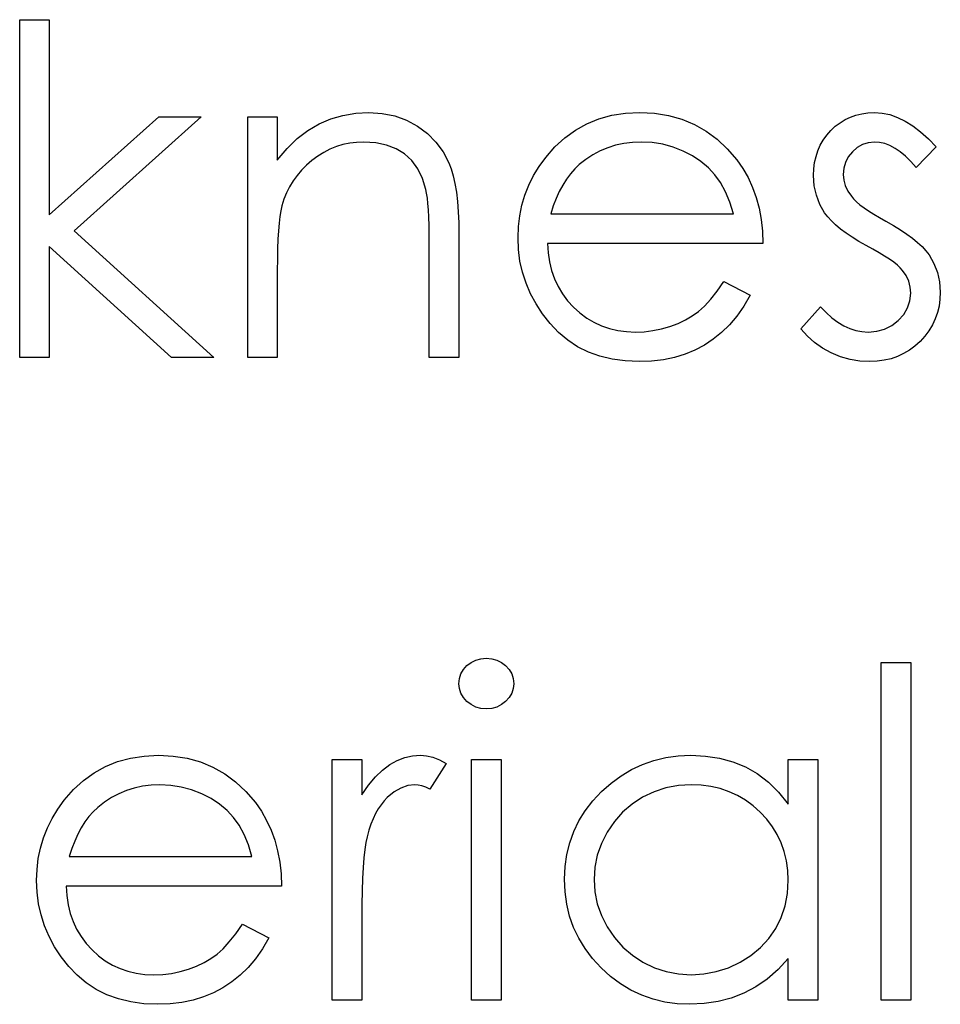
# Model space of a CAD drawing. Header units: inches. Extents: x 7.3 to 43.3, y -43.5 to -20.4.
# Tile 114 of 136: x 35.015 to 35.4, y -36.471 to -36.059. Entities that reach past the tile are written whole.
import ezdxf

# ---------------------------------------------------------------- set-up
doc = ezdxf.new("R2010")
doc.units = ezdxf.units.IN
doc.header["$LTSCALE"] = 0.5
doc.header["$MEASUREMENT"] = 0

msp = doc.modelspace()

# ---------------------------------------------------------------- linework, layer by layer
at = {"color": 7, "linetype": 'Continuous'}
for p, q in [((35.01492, -36.05855), (35.02728, -36.05855)), ((35.01492, -36.19988), (35.01492, -36.05855)), ((35.02728, -36.05855), (35.02728, -36.05855)), ((35.02728, -36.05855), (35.02728, -36.14026)), ((35.15014, -36.0986), (35.15547, -36.09772)), ((35.15547, -36.09772), (35.16099, -36.09742)), ((35.16099, -36.09742), (35.16099, -36.09742)), ((35.16099, -36.09742), (35.16657, -36.09777)), ((35.16657, -36.09777), (35.17181, -36.09882)), ((35.26263, -36.09858), (35.26831, -36.09772)), ((35.26831, -36.09772), (35.27433, -36.09742)), ((35.27433, -36.09742), (35.27433, -36.09742)), ((35.27433, -36.09742), (35.28051, -36.09772)), ((35.28051, -36.09772), (35.28639, -36.09866)), ((35.36476, -36.09846), (35.36722, -36.09789)), ((35.36722, -36.09789), (35.36978, -36.09753)), ((35.36978, -36.09753), (35.37249, -36.09742)), ((35.37249, -36.09742), (35.37249, -36.09742)), ((35.37249, -36.09742), (35.37569, -36.09764)), ((35.37569, -36.09764), (35.37889, -36.0983)), ((35.02728, -36.14026), (35.0731, -36.09918)), ((35.09088, -36.09918), (35.03772, -36.14688)), ((35.0731, -36.09918), (35.0731, -36.09918)), ((35.0731, -36.09918), (35.09088, -36.09918)), ((35.09088, -36.09918), (35.09088, -36.09918)), ((35.11031, -36.09918), (35.12268, -36.09918)), ((35.11031, -36.19988), (35.11031, -36.09918)), ((35.12268, -36.09918), (35.12268, -36.09918)), ((35.12268, -36.09918), (35.12268, -36.11735)), ((35.14015, -36.10216), (35.14504, -36.10009)), ((35.14504, -36.10009), (35.15014, -36.0986)), ((35.17181, -36.09882), (35.17673, -36.10062)), ((35.17673, -36.10062), (35.18131, -36.1031)), ((35.25217, -36.10211), (35.25725, -36.10007)), ((35.25725, -36.10007), (35.26263, -36.09858)), ((35.28639, -36.09866), (35.29194, -36.1002)), ((35.29194, -36.1002), (35.29716, -36.10236)), ((35.35612, -36.10318), (35.35811, -36.10167)), ((35.35811, -36.10167), (35.36021, -36.10037)), ((35.36021, -36.10037), (35.36241, -36.09929)), ((35.36241, -36.09929), (35.36476, -36.09846)), ((35.37889, -36.0983), (35.38212, -36.09943)), ((35.38212, -36.09943), (35.38535, -36.101)), ((35.38535, -36.101), (35.38855, -36.10302)), ((35.13099, -36.10832), (35.13546, -36.1049)), ((35.13546, -36.1049), (35.14015, -36.10216)), ((35.18131, -36.1031), (35.18545, -36.10619)), ((35.24295, -36.10796), (35.24739, -36.10476)), ((35.24739, -36.10476), (35.25217, -36.10211)), ((35.29716, -36.10236), (35.30207, -36.10514)), ((35.30207, -36.10514), (35.30665, -36.10857)), ((35.35256, -36.10688), (35.35424, -36.10495)), ((35.35424, -36.10495), (35.35612, -36.10318)), ((35.38855, -36.10302), (35.39178, -36.10548)), ((35.39178, -36.10548), (35.39504, -36.10837)), ((35.12674, -36.11249), (35.13099, -36.10832)), ((35.15296, -36.11025), (35.15012, -36.11086)), ((35.15586, -36.10989), (35.15296, -36.11025)), ((35.15884, -36.10978), (35.15586, -36.10989)), ((35.16386, -36.11009), (35.15884, -36.10978)), ((35.15884, -36.10978), (35.15884, -36.10978)), ((35.16839, -36.11102), (35.16386, -36.11009)), ((35.18545, -36.10619), (35.18904, -36.10978)), ((35.18904, -36.10978), (35.19202, -36.11387)), ((35.23881, -36.1118), (35.24295, -36.10796)), ((35.27127, -36.10992), (35.26768, -36.11036)), ((35.27497, -36.10978), (35.27127, -36.10992)), ((35.27949, -36.11), (35.27497, -36.10978)), ((35.27497, -36.10978), (35.27497, -36.10978)), ((35.28391, -36.11072), (35.27949, -36.11)), ((35.30665, -36.10857), (35.31093, -36.1126)), ((35.34985, -36.11113), (35.3511, -36.10895)), ((35.3511, -36.10895), (35.35256, -36.10688)), ((35.36989, -36.11003), (35.36749, -36.1108)), ((35.37249, -36.10978), (35.36989, -36.11003)), ((35.37461, -36.10995), (35.37249, -36.10978)), ((35.37249, -36.10978), (35.37249, -36.10978)), ((35.37677, -36.11044), (35.37461, -36.10995)), ((35.39504, -36.10837), (35.39827, -36.11174)), ((35.12268, -36.11735), (35.12674, -36.11249)), ((35.14211, -36.11409), (35.1396, -36.11566)), ((35.14471, -36.11279), (35.14211, -36.11409)), ((35.14738, -36.11169), (35.14471, -36.11279)), ((35.15012, -36.11086), (35.14738, -36.11169)), ((35.17242, -36.11257), (35.16839, -36.11102)), ((35.17595, -36.11475), (35.17242, -36.11257)), ((35.19202, -36.11387), (35.19442, -36.11845)), ((35.23497, -36.11619), (35.23881, -36.1118)), ((35.25774, -36.11348), (35.25471, -36.11508)), ((35.26094, -36.11213), (35.25774, -36.11348)), ((35.26423, -36.11111), (35.26094, -36.11213)), ((35.26768, -36.11036), (35.26423, -36.11111)), ((35.28824, -36.11188), (35.28391, -36.11072)), ((35.29244, -36.11354), (35.28824, -36.11188)), ((35.29639, -36.11555), (35.29244, -36.11354)), ((35.31093, -36.1126), (35.31488, -36.11723)), ((35.34806, -36.11585), (35.34883, -36.11343)), ((35.34883, -36.11343), (35.34985, -36.11113)), ((35.36324, -36.11387), (35.36156, -36.11599)), ((35.36526, -36.11207), (35.36324, -36.11387)), ((35.36749, -36.1108), (35.36526, -36.11207)), ((35.37892, -36.11127), (35.37677, -36.11044)), ((35.3811, -36.11243), (35.37892, -36.11127)), ((35.38325, -36.11392), (35.3811, -36.11243)), ((35.38546, -36.11574), (35.38325, -36.11392)), ((35.39827, -36.11174), (35.38988, -36.12038)), ((35.12268, -36.11735), (35.12268, -36.11735)), ((35.13717, -36.11746), (35.13488, -36.11944)), ((35.1396, -36.11566), (35.13717, -36.11746)), ((35.17896, -36.11754), (35.17595, -36.11475)), ((35.18145, -36.12093), (35.17896, -36.11754)), ((35.19442, -36.11845), (35.19541, -36.12102)), ((35.23226, -36.11994), (35.23497, -36.11619)), ((35.23497, -36.11619), (35.23497, -36.11619)), ((35.25181, -36.11701), (35.24902, -36.11922)), ((35.25471, -36.11508), (35.25181, -36.11701)), ((35.29992, -36.11787), (35.29639, -36.11555)), ((35.30307, -36.12049), (35.29992, -36.11787)), ((35.31488, -36.11723), (35.31488, -36.11723)), ((35.31488, -36.11723), (35.31742, -36.12085)), ((35.34715, -36.12104), (35.34748, -36.11839)), ((35.34748, -36.11839), (35.34806, -36.11585)), ((35.36037, -36.11826), (35.35965, -36.12071)), ((35.36156, -36.11599), (35.36037, -36.11826)), ((35.38767, -36.1179), (35.38546, -36.11574)), ((35.38988, -36.12038), (35.38767, -36.1179)), ((35.13281, -36.12151), (35.13093, -36.12372)), ((35.13488, -36.11944), (35.13281, -36.12151)), ((35.18341, -36.12496), (35.18145, -36.12093)), ((35.19541, -36.12102), (35.19627, -36.12394)), ((35.22989, -36.12383), (35.23226, -36.11994)), ((35.24709, -36.12104), (35.24529, -36.12309)), ((35.24902, -36.11922), (35.24709, -36.12104)), ((35.24902, -36.11922), (35.24902, -36.11922)), ((35.30577, -36.12342), (35.30307, -36.12049)), ((35.31742, -36.12085), (35.3196, -36.12466)), ((35.34704, -36.12383), (35.34715, -36.12104)), ((35.35965, -36.12071), (35.3594, -36.12334)), ((35.38988, -36.12038), (35.38988, -36.12038)), ((35.12925, -36.12604), (35.12779, -36.12847)), ((35.13093, -36.12372), (35.12925, -36.12604)), ((35.18481, -36.1296), (35.18341, -36.12496)), ((35.19627, -36.12394), (35.19699, -36.12717)), ((35.2279, -36.12783), (35.22989, -36.12383)), ((35.24361, -36.12532), (35.24206, -36.12778)), ((35.24529, -36.12309), (35.24361, -36.12532)), ((35.30815, -36.12673), (35.30577, -36.12342)), ((35.31022, -36.13057), (35.30815, -36.12673)), ((35.3196, -36.12466), (35.32148, -36.12872)), ((35.34731, -36.12808), (35.34704, -36.12383)), ((35.34704, -36.12383), (35.34704, -36.12383)), ((35.3594, -36.12334), (35.3594, -36.12334)), ((35.3594, -36.12334), (35.35963, -36.12571)), ((35.35963, -36.12571), (35.36026, -36.128)), ((35.12779, -36.12847), (35.12652, -36.13101)), ((35.18515, -36.1312), (35.18481, -36.1296)), ((35.18481, -36.1296), (35.18481, -36.1296)), ((35.19699, -36.12717), (35.19759, -36.13076)), ((35.19759, -36.13076), (35.19804, -36.13468)), ((35.22627, -36.13198), (35.2279, -36.12783)), ((35.24063, -36.13048), (35.2393, -36.13338)), ((35.24206, -36.12778), (35.24063, -36.13048)), ((35.31201, -36.13493), (35.31022, -36.13057)), ((35.32148, -36.12872), (35.323, -36.13297)), ((35.3482, -36.13206), (35.34731, -36.12808)), ((35.36026, -36.128), (35.36134, -36.13026)), ((35.36134, -36.13026), (35.36283, -36.13247)), ((35.12544, -36.13369), (35.12458, -36.13645)), ((35.12652, -36.13101), (35.12544, -36.13369)), ((35.18545, -36.13319), (35.18515, -36.1312)), ((35.1857, -36.13551), (35.18545, -36.13319)), ((35.19804, -36.13468), (35.19837, -36.13893)), ((35.225, -36.13625), (35.22627, -36.13198)), ((35.2393, -36.13338), (35.23812, -36.13647)), ((35.31347, -36.13981), (35.31201, -36.13493)), ((35.323, -36.13297), (35.32421, -36.13744)), ((35.34963, -36.13584), (35.3482, -36.13206)), ((35.36283, -36.13247), (35.36283, -36.13247)), ((35.36283, -36.13247), (35.36379, -36.1336)), ((35.36379, -36.1336), (35.36501, -36.13476)), ((35.36501, -36.13476), (35.36644, -36.13601)), ((35.12414, -36.13849), (35.12376, -36.14092)), ((35.12458, -36.13645), (35.12414, -36.13849)), ((35.12458, -36.13645), (35.12458, -36.13645)), ((35.18592, -36.13819), (35.1857, -36.13551)), ((35.18608, -36.14125), (35.18592, -36.13819)), ((35.19837, -36.13893), (35.19859, -36.14354)), ((35.22409, -36.14064), (35.225, -36.13625)), ((35.23812, -36.13647), (35.23704, -36.13981)), ((35.32421, -36.13744), (35.32509, -36.14213)), ((35.35165, -36.13935), (35.34963, -36.13584)), ((35.36644, -36.13601), (35.36813, -36.13727)), ((35.36813, -36.13727), (35.37006, -36.1386)), ((35.37006, -36.1386), (35.37221, -36.13995)), ((35.02728, -36.14026), (35.02728, -36.14026)), ((35.12376, -36.14092), (35.12342, -36.14371)), ((35.18619, -36.14464), (35.18608, -36.14125)), ((35.22357, -36.14517), (35.22409, -36.14064)), ((35.23704, -36.13981), (35.23704, -36.13981)), ((35.23704, -36.13981), (35.31347, -36.13981)), ((35.32509, -36.14213), (35.32562, -36.14705)), ((35.35292, -36.14103), (35.35165, -36.13935)), ((35.35165, -36.13935), (35.35165, -36.13935)), ((35.35446, -36.14274), (35.35292, -36.14103)), ((35.35623, -36.14445), (35.35446, -36.14274)), ((35.37221, -36.13995), (35.37459, -36.14139)), ((35.37459, -36.14139), (35.37721, -36.14285)), ((35.37721, -36.14285), (35.37721, -36.14285)), ((35.37721, -36.14285), (35.38041, -36.14467)), ((35.03772, -36.14688), (35.03772, -36.14688)), ((35.03772, -36.14688), (35.09618, -36.19988)), ((35.12315, -36.14691), (35.12296, -36.15047)), ((35.12342, -36.14371), (35.12315, -36.14691)), ((35.18625, -36.1484), (35.18619, -36.14464)), ((35.19859, -36.14354), (35.19864, -36.14845)), ((35.22338, -36.14981), (35.22357, -36.14517)), ((35.32562, -36.14705), (35.32584, -36.15218)), ((35.35827, -36.14616), (35.35623, -36.14445)), ((35.36059, -36.14787), (35.35827, -36.14616)), ((35.38041, -36.14467), (35.38334, -36.14647)), ((35.38334, -36.14647), (35.38601, -36.14826)), ((35.12296, -36.15047), (35.12279, -36.15442)), ((35.18628, -36.15251), (35.18625, -36.1484)), ((35.19864, -36.14845), (35.19864, -36.14845)), ((35.19864, -36.14845), (35.19864, -36.19988)), ((35.2236, -36.15475), (35.22338, -36.14981)), ((35.22338, -36.14981), (35.22338, -36.14981)), ((35.36313, -36.14961), (35.36059, -36.14787)), ((35.36595, -36.15135), (35.36313, -36.14961)), ((35.36901, -36.15309), (35.36595, -36.15135)), ((35.38601, -36.14826), (35.38842, -36.15003)), ((35.38842, -36.15003), (35.39054, -36.15179)), ((35.07843, -36.19988), (35.02728, -36.15348)), ((35.02728, -36.15348), (35.02728, -36.15348)), ((35.02728, -36.15348), (35.02728, -36.19988)), ((35.12279, -36.15442), (35.12271, -36.15875)), ((35.18628, -36.19988), (35.18628, -36.15251)), ((35.18628, -36.15251), (35.18628, -36.15251)), ((35.2242, -36.15958), (35.2236, -36.15475)), ((35.32584, -36.15218), (35.23574, -36.15218)), ((35.23574, -36.15218), (35.23574, -36.15218)), ((35.23574, -36.15218), (35.23599, -36.15616)), ((35.32584, -36.15218), (35.32584, -36.15218)), ((35.37185, -36.15464), (35.36901, -36.15309)), ((35.36901, -36.15309), (35.36901, -36.15309)), ((35.37442, -36.1561), (35.37185, -36.15464)), ((35.39054, -36.15179), (35.39242, -36.15353)), ((35.39242, -36.15353), (35.39402, -36.15527)), ((35.39402, -36.15527), (35.39534, -36.15698)), ((35.12271, -36.15875), (35.12268, -36.16347)), ((35.22525, -36.16424), (35.2242, -36.15958)), ((35.23599, -36.15616), (35.23654, -36.15996)), ((35.37674, -36.15748), (35.37442, -36.1561)), ((35.37878, -36.15881), (35.37674, -36.15748)), ((35.38055, -36.16008), (35.37878, -36.15881)), ((35.39534, -36.15698), (35.39534, -36.15698)), ((35.39534, -36.15698), (35.39739, -36.16054)), ((35.12268, -36.16347), (35.12268, -36.16347)), ((35.12268, -36.16347), (35.12268, -36.19988)), ((35.23654, -36.15996), (35.23743, -36.16358)), ((35.23743, -36.16358), (35.23864, -36.167)), ((35.38207, -36.16129), (35.38055, -36.16008)), ((35.38331, -36.16242), (35.38207, -36.16129)), ((35.38428, -36.16347), (35.38331, -36.16242)), ((35.38577, -36.16565), (35.38428, -36.16347)), ((35.38428, -36.16347), (35.38428, -36.16347)), ((35.39739, -36.16054), (35.39888, -36.16433)), ((35.22674, -36.1688), (35.22525, -36.16424)), ((35.23864, -36.167), (35.24013, -36.17023)), ((35.38681, -36.16797), (35.38577, -36.16565)), ((35.38745, -36.17045), (35.38681, -36.16797)), ((35.39888, -36.16433), (35.39973, -36.16833)), ((35.22862, -36.17324), (35.22674, -36.1688)), ((35.24013, -36.17023), (35.24195, -36.1733)), ((35.30674, -36.17214), (35.30955, -36.16808)), ((35.30955, -36.16808), (35.32054, -36.17385)), ((35.38767, -36.17308), (35.38745, -36.17045)), ((35.39973, -36.16833), (35.40004, -36.17255)), ((35.23091, -36.17755), (35.22862, -36.17324)), ((35.24195, -36.1733), (35.24411, -36.17617)), ((35.24411, -36.17617), (35.24656, -36.17887)), ((35.30138, -36.17843), (35.304, -36.17556)), ((35.304, -36.17556), (35.30674, -36.17214)), ((35.32054, -36.17385), (35.31783, -36.17846)), ((35.32054, -36.17385), (35.32054, -36.17385)), ((35.38734, -36.17625), (35.38767, -36.17308)), ((35.38767, -36.17308), (35.38767, -36.17308)), ((35.3999, -36.17553), (35.39951, -36.1784)), ((35.40004, -36.17255), (35.3999, -36.17553)), ((35.40004, -36.17255), (35.40004, -36.17255)), ((35.23364, -36.18172), (35.23091, -36.17755)), ((35.24656, -36.17887), (35.24927, -36.1813)), ((35.29887, -36.18067), (35.30138, -36.17843)), ((35.31783, -36.17846), (35.31494, -36.1826)), ((35.34174, -36.18801), (35.34994, -36.17868)), ((35.34994, -36.17868), (35.34994, -36.17868)), ((35.34994, -36.17868), (35.35231, -36.18116)), ((35.38474, -36.18194), (35.38637, -36.17918)), ((35.38637, -36.17918), (35.38734, -36.17625)), ((35.39951, -36.1784), (35.39885, -36.18116)), ((35.23679, -36.18575), (35.23364, -36.18172)), ((35.24927, -36.1813), (35.25211, -36.18343)), ((35.25211, -36.18343), (35.25512, -36.18522)), ((35.29031, -36.18566), (35.29343, -36.18417)), ((35.29343, -36.18417), (35.29628, -36.18252)), ((35.29628, -36.18252), (35.29887, -36.18067)), ((35.31494, -36.1826), (35.31184, -36.1863)), ((35.35231, -36.18116), (35.35471, -36.18332)), ((35.35471, -36.18332), (35.35717, -36.18514)), ((35.37975, -36.18657), (35.38248, -36.18445)), ((35.38248, -36.18445), (35.38474, -36.18194)), ((35.39794, -36.18379), (35.39672, -36.18633)), ((35.39885, -36.18116), (35.39794, -36.18379)), ((35.2403, -36.18947), (35.23679, -36.18575)), ((35.25512, -36.18522), (35.25829, -36.18668)), ((35.25829, -36.18668), (35.26161, -36.18782)), ((35.26161, -36.18782), (35.26508, -36.18862)), ((35.2798, -36.1887), (35.28339, -36.18795)), ((35.28339, -36.18795), (35.28692, -36.18693)), ((35.28692, -36.18693), (35.29031, -36.18566)), ((35.31184, -36.1863), (35.30853, -36.1895)), ((35.34442, -36.19102), (35.34174, -36.18801)), ((35.34174, -36.18801), (35.34174, -36.18801)), ((35.35717, -36.18514), (35.35963, -36.18663)), ((35.35963, -36.18663), (35.36214, -36.18779)), ((35.36214, -36.18779), (35.3647, -36.18862)), ((35.37345, -36.18898), (35.37674, -36.18806)), ((35.37674, -36.18806), (35.37975, -36.18657)), ((35.39672, -36.18633), (35.39529, -36.18873)), ((35.24416, -36.1927), (35.2403, -36.18947)), ((35.24833, -36.19543), (35.24416, -36.1927)), ((35.26508, -36.18862), (35.2687, -36.18911)), ((35.2687, -36.18911), (35.27248, -36.18928)), ((35.27248, -36.18928), (35.27618, -36.18914)), ((35.27248, -36.18928), (35.27248, -36.18928)), ((35.27618, -36.18914), (35.2798, -36.1887)), ((35.30503, -36.19229), (35.30133, -36.19472)), ((35.30853, -36.1895), (35.30503, -36.19229)), ((35.34742, -36.1937), (35.34442, -36.19102)), ((35.3647, -36.18862), (35.36727, -36.18911)), ((35.36727, -36.18911), (35.36989, -36.18928)), ((35.36989, -36.18928), (35.37345, -36.18898)), ((35.36989, -36.18928), (35.36989, -36.18928)), ((35.39358, -36.19102), (35.39159, -36.1932)), ((35.39529, -36.18873), (35.39358, -36.19102)), ((35.2528, -36.19767), (35.24833, -36.19543)), ((35.29738, -36.19682), (35.29324, -36.19855)), ((35.30133, -36.19472), (35.29738, -36.19682)), ((35.35076, -36.19604), (35.34742, -36.1937)), ((35.35444, -36.19803), (35.35076, -36.19604)), ((35.38941, -36.19519), (35.38712, -36.1969)), ((35.39159, -36.1932), (35.38941, -36.19519)), ((35.02728, -36.19988), (35.01492, -36.19988)), ((35.01492, -36.19988), (35.01492, -36.19988)), ((35.02728, -36.19988), (35.02728, -36.19988)), ((35.09618, -36.19988), (35.07843, -36.19988)), ((35.07843, -36.19988), (35.07843, -36.19988)), ((35.09618, -36.19988), (35.09618, -36.19988)), ((35.12268, -36.19988), (35.11031, -36.19988)), ((35.11031, -36.19988), (35.11031, -36.19988)), ((35.12268, -36.19988), (35.12268, -36.19988)), ((35.19864, -36.19988), (35.18628, -36.19988)), ((35.18628, -36.19988), (35.18628, -36.19988)), ((35.19864, -36.19988), (35.19864, -36.19988)), ((35.25763, -36.19941), (35.2528, -36.19767)), ((35.26277, -36.20065), (35.25763, -36.19941)), ((35.26823, -36.2014), (35.26277, -36.20065)), ((35.28419, -36.20087), (35.27924, -36.20145)), ((35.28885, -36.19991), (35.28419, -36.20087)), ((35.29324, -36.19855), (35.28885, -36.19991)), ((35.35833, -36.1996), (35.35444, -36.19803)), ((35.3623, -36.20073), (35.35833, -36.1996)), ((35.36636, -36.20142), (35.3623, -36.20073)), ((35.37942, -36.20046), (35.37657, -36.20112)), ((35.38212, -36.19952), (35.37942, -36.20046)), ((35.38469, -36.19833), (35.38212, -36.19952)), ((35.38712, -36.1969), (35.38469, -36.19833)), ((35.27403, -36.20165), (35.26823, -36.2014)), ((35.27924, -36.20145), (35.27403, -36.20165)), ((35.27403, -36.20165), (35.27403, -36.20165)), ((35.37053, -36.20165), (35.36636, -36.20142)), ((35.37362, -36.20151), (35.37053, -36.20165)), ((35.37053, -36.20165), (35.37053, -36.20165)), ((35.37657, -36.20112), (35.37362, -36.20151)), ((35.20201, -36.32893), (35.20378, -36.32758)), ((35.20378, -36.32758), (35.20574, -36.32659)), ((35.20574, -36.32659), (35.20781, -36.32601)), ((35.20781, -36.32601), (35.21007, -36.32581)), ((35.21007, -36.32581), (35.21236, -36.32601)), ((35.21236, -36.32601), (35.21449, -36.32659)), ((35.21449, -36.32659), (35.21645, -36.32758)), ((35.21645, -36.32758), (35.21821, -36.32893)), ((35.3753, -36.32758), (35.38767, -36.32758)), ((35.3753, -36.46891), (35.3753, -36.32758)), ((35.38767, -36.32758), (35.38767, -36.32758)), ((35.38767, -36.32758), (35.38767, -36.46891)), ((35.19886, -36.33434), (35.1995, -36.33238)), ((35.1995, -36.33238), (35.20055, -36.33056)), ((35.20055, -36.33056), (35.20201, -36.32893)), ((35.21821, -36.32893), (35.2197, -36.33056)), ((35.2197, -36.33056), (35.22075, -36.33238)), ((35.22075, -36.33238), (35.22139, -36.33434)), ((35.19864, -36.33647), (35.19886, -36.33434)), ((35.19886, -36.33854), (35.19864, -36.33647)), ((35.19864, -36.33647), (35.19864, -36.33647)), ((35.22139, -36.33434), (35.22161, -36.33647)), ((35.22161, -36.33647), (35.22139, -36.33854)), ((35.22161, -36.33647), (35.22161, -36.33647)), ((35.1995, -36.34047), (35.19886, -36.33854)), ((35.20055, -36.34226), (35.1995, -36.34047)), ((35.22075, -36.34047), (35.2197, -36.34226)), ((35.22139, -36.33854), (35.22075, -36.34047)), ((35.20201, -36.34389), (35.20055, -36.34226)), ((35.20378, -36.34525), (35.20201, -36.34389)), ((35.21821, -36.34389), (35.21645, -36.34525)), ((35.2197, -36.34226), (35.21821, -36.34389)), ((35.20574, -36.34624), (35.20378, -36.34525)), ((35.20781, -36.34682), (35.20574, -36.34624)), ((35.21007, -36.34701), (35.20781, -36.34682)), ((35.21236, -36.34682), (35.21007, -36.34701)), ((35.21007, -36.34701), (35.21007, -36.34701)), ((35.21449, -36.34624), (35.21236, -36.34682)), ((35.21645, -36.34525), (35.21449, -36.34624)), ((35.05077, -36.37114), (35.05585, -36.36909)), ((35.05585, -36.36909), (35.06123, -36.3676)), ((35.06123, -36.3676), (35.06692, -36.36675)), ((35.06692, -36.36675), (35.07294, -36.36644)), ((35.07294, -36.36644), (35.07294, -36.36644)), ((35.07294, -36.36644), (35.07912, -36.36675)), ((35.07912, -36.36675), (35.085, -36.36769)), ((35.085, -36.36769), (35.09055, -36.36923)), ((35.09055, -36.36923), (35.09577, -36.37139)), ((35.14565, -36.36821), (35.15801, -36.36821)), ((35.14565, -36.46891), (35.14565, -36.36821)), ((35.15801, -36.36821), (35.15801, -36.36821)), ((35.15801, -36.36821), (35.15801, -36.38303)), ((35.16972, -36.37036), (35.17283, -36.36865)), ((35.17283, -36.36865), (35.17604, -36.36741)), ((35.17604, -36.36741), (35.17927, -36.36669)), ((35.17927, -36.36669), (35.18258, -36.36644)), ((35.18258, -36.36644), (35.18258, -36.36644)), ((35.18258, -36.36644), (35.18515, -36.36667)), ((35.18515, -36.36667), (35.1878, -36.3673)), ((35.19334, -36.3699), (35.18655, -36.38061)), ((35.1878, -36.3673), (35.19053, -36.36838)), ((35.19053, -36.36838), (35.19334, -36.3699)), ((35.19334, -36.3699), (35.19334, -36.3699)), ((35.20394, -36.36821), (35.21631, -36.36821)), ((35.20394, -36.46891), (35.20394, -36.36821)), ((35.21631, -36.36821), (35.21631, -36.36821)), ((35.21631, -36.36821), (35.21631, -36.46891)), ((35.27544, -36.37025), (35.28021, -36.36857)), ((35.28021, -36.36857), (35.28518, -36.36738)), ((35.28518, -36.36738), (35.29034, -36.36669)), ((35.29034, -36.36669), (35.2957, -36.36644)), ((35.2957, -36.36644), (35.2957, -36.36644)), ((35.2957, -36.36644), (35.30185, -36.36675)), ((35.30185, -36.36675), (35.3077, -36.36766)), ((35.3077, -36.36766), (35.31325, -36.36921)), ((35.31325, -36.36921), (35.3185, -36.37133)), ((35.33644, -36.38684), (35.33644, -36.36821)), ((35.33644, -36.36821), (35.33644, -36.36821)), ((35.33644, -36.36821), (35.3488, -36.36821)), ((35.3488, -36.36821), (35.3488, -36.46891)), ((35.04155, -36.37699), (35.046, -36.37379)), ((35.046, -36.37379), (35.05077, -36.37114)), ((35.09577, -36.37139), (35.10068, -36.37417)), ((35.16373, -36.37547), (35.16668, -36.37263)), ((35.16668, -36.37263), (35.16972, -36.37036)), ((35.26649, -36.375), (35.27085, -36.37238)), ((35.27085, -36.37238), (35.27544, -36.37025)), ((35.3185, -36.37133), (35.32344, -36.37412)), ((35.03741, -36.38083), (35.04155, -36.37699)), ((35.10068, -36.37417), (35.10526, -36.3776)), ((35.10526, -36.3776), (35.10954, -36.38163)), ((35.16083, -36.37895), (35.16373, -36.37547)), ((35.25832, -36.38165), (35.2623, -36.37809)), ((35.2623, -36.37809), (35.26649, -36.375)), ((35.32344, -36.37412), (35.3281, -36.37765)), ((35.3281, -36.37765), (35.33241, -36.38187)), ((35.03358, -36.38521), (35.03741, -36.38083)), ((35.05955, -36.38116), (35.05635, -36.38251)), ((35.06284, -36.38014), (35.05955, -36.38116)), ((35.06629, -36.37939), (35.06284, -36.38014)), ((35.06987, -36.37895), (35.06629, -36.37939)), ((35.07357, -36.37881), (35.06987, -36.37895)), ((35.0781, -36.37903), (35.07357, -36.37881)), ((35.07357, -36.37881), (35.07357, -36.37881)), ((35.08252, -36.37975), (35.0781, -36.37903)), ((35.08685, -36.38091), (35.08252, -36.37975)), ((35.09105, -36.38257), (35.08685, -36.38091)), ((35.10954, -36.38163), (35.11349, -36.38626)), ((35.15801, -36.38303), (35.16083, -36.37895)), ((35.17151, -36.38179), (35.16869, -36.38411)), ((35.17435, -36.38014), (35.17151, -36.38179)), ((35.17728, -36.37914), (35.17435, -36.38014)), ((35.18023, -36.37881), (35.17728, -36.37914)), ((35.18158, -36.37892), (35.18023, -36.37881)), ((35.18023, -36.37881), (35.18023, -36.37881)), ((35.1831, -36.37925), (35.18158, -36.37892)), ((35.18476, -36.37983), (35.1831, -36.37925)), ((35.18655, -36.38061), (35.18476, -36.37983)), ((35.18655, -36.38061), (35.18655, -36.38061)), ((35.25468, -36.38555), (35.25832, -36.38165)), ((35.28029, -36.38174), (35.27552, -36.384)), ((35.28526, -36.38011), (35.28029, -36.38174)), ((35.29045, -36.37914), (35.28526, -36.38011)), ((35.29586, -36.37881), (35.29045, -36.37914)), ((35.30006, -36.37898), (35.29586, -36.37881)), ((35.30409, -36.37953), (35.30006, -36.37898)), ((35.30795, -36.38041), (35.30409, -36.37953)), ((35.31165, -36.38168), (35.30795, -36.38041)), ((35.31516, -36.38328), (35.31165, -36.38168)), ((35.33241, -36.38187), (35.33644, -36.38684)), ((35.03087, -36.38897), (35.03358, -36.38521)), ((35.03358, -36.38521), (35.03358, -36.38521)), ((35.05041, -36.38604), (35.04763, -36.38825)), ((35.05331, -36.38411), (35.05041, -36.38604)), ((35.05635, -36.38251), (35.05331, -36.38411)), ((35.09499, -36.38458), (35.09105, -36.38257)), ((35.09853, -36.3869), (35.09499, -36.38458)), ((35.11349, -36.38626), (35.11349, -36.38626)), ((35.11349, -36.38626), (35.11603, -36.38988)), ((35.15801, -36.38303), (35.15801, -36.38303)), ((35.16734, -36.38552), (35.16607, -36.38712)), ((35.16869, -36.38411), (35.16734, -36.38552)), ((35.25153, -36.38966), (35.25468, -36.38555)), ((35.27552, -36.384), (35.2711, -36.38684)), ((35.31852, -36.38524), (35.31516, -36.38328)), ((35.3217, -36.38759), (35.31852, -36.38524)), ((35.0285, -36.39286), (35.03087, -36.38897)), ((35.04569, -36.39007), (35.0439, -36.39212)), ((35.04763, -36.38825), (35.04569, -36.39007)), ((35.04763, -36.38825), (35.04763, -36.38825)), ((35.10167, -36.38952), (35.09853, -36.3869)), ((35.10438, -36.39245), (35.10167, -36.38952)), ((35.11603, -36.38988), (35.11821, -36.39369)), ((35.16491, -36.38889), (35.16381, -36.39085)), ((35.16607, -36.38712), (35.16491, -36.38889)), ((35.24888, -36.39394), (35.25153, -36.38966)), ((35.26715, -36.39024), (35.26368, -36.39413)), ((35.2711, -36.38684), (35.26715, -36.39024)), ((35.32471, -36.39027), (35.3217, -36.38759)), ((35.32747, -36.39322), (35.32471, -36.39027)), ((35.33644, -36.38684), (35.33644, -36.38684)), ((35.02651, -36.39686), (35.0285, -36.39286)), ((35.04222, -36.39435), (35.04067, -36.39681)), ((35.0439, -36.39212), (35.04222, -36.39435)), ((35.10675, -36.39576), (35.10438, -36.39245)), ((35.11821, -36.39369), (35.12008, -36.39775)), ((35.16279, -36.393), (35.16185, -36.39532)), ((35.16381, -36.39085), (35.16279, -36.393)), ((35.2467, -36.39841), (35.24888, -36.39394)), ((35.26368, -36.39413), (35.26067, -36.39857)), ((35.32984, -36.39634), (35.32747, -36.39322)), ((35.02488, -36.401), (35.02651, -36.39686)), ((35.04067, -36.39681), (35.03923, -36.39951)), ((35.10882, -36.3996), (35.10675, -36.39576)), ((35.12008, -36.39775), (35.1216, -36.402)), ((35.16099, -36.39783), (35.16022, -36.40051)), ((35.16185, -36.39532), (35.16099, -36.39783)), ((35.24499, -36.4031), (35.2467, -36.39841)), ((35.26067, -36.39857), (35.25827, -36.40332)), ((35.33186, -36.39965), (35.32984, -36.39634)), ((35.02361, -36.40528), (35.02488, -36.401)), ((35.03791, -36.40241), (35.03672, -36.4055)), ((35.03923, -36.39951), (35.03791, -36.40241)), ((35.11062, -36.40396), (35.10882, -36.3996)), ((35.1216, -36.402), (35.12282, -36.40647)), ((35.1597, -36.40291), (35.15925, -36.40586)), ((35.16022, -36.40051), (35.1597, -36.40291)), ((35.16022, -36.40051), (35.16022, -36.40051)), ((35.33351, -36.40313), (35.33186, -36.39965)), ((35.0227, -36.40967), (35.02361, -36.40528)), ((35.03672, -36.4055), (35.03565, -36.40884)), ((35.11208, -36.40884), (35.11062, -36.40396)), ((35.12282, -36.40647), (35.1237, -36.41116)), ((35.15925, -36.40586), (35.15887, -36.40937)), ((35.24377, -36.40796), (35.24499, -36.4031)), ((35.25827, -36.40332), (35.25656, -36.40824)), ((35.33478, -36.40677), (35.33351, -36.40313)), ((35.33569, -36.41061), (35.33478, -36.40677)), ((35.02218, -36.4142), (35.0227, -36.40967)), ((35.03565, -36.40884), (35.03565, -36.40884)), ((35.03565, -36.40884), (35.11208, -36.40884)), ((35.15887, -36.40937), (35.15856, -36.41343)), ((35.24306, -36.41304), (35.24377, -36.40796)), ((35.25656, -36.40824), (35.25551, -36.41326)), ((35.33625, -36.41461), (35.33569, -36.41061)), ((35.02198, -36.41884), (35.02218, -36.4142)), ((35.1237, -36.41116), (35.12423, -36.41608)), ((35.15856, -36.41343), (35.15832, -36.41801)), ((35.24281, -36.41828), (35.24306, -36.41304)), ((35.25551, -36.41326), (35.25517, -36.41842)), ((35.33644, -36.41878), (35.33625, -36.41461)), ((35.0222, -36.42378), (35.02198, -36.41884)), ((35.02198, -36.41884), (35.02198, -36.41884)), ((35.12423, -36.41608), (35.12445, -36.42121)), ((35.15832, -36.41801), (35.15815, -36.42314)), ((35.24306, -36.42364), (35.24281, -36.41828)), ((35.24281, -36.41828), (35.24281, -36.41828)), ((35.25517, -36.41842), (35.25517, -36.41842)), ((35.25517, -36.41842), (35.25553, -36.42356)), ((35.33611, -36.42425), (35.33644, -36.41878)), ((35.33644, -36.41878), (35.33644, -36.41878)), ((35.12445, -36.42121), (35.03435, -36.42121)), ((35.03435, -36.42121), (35.03435, -36.42121)), ((35.03435, -36.42121), (35.0346, -36.42518)), ((35.12445, -36.42121), (35.12445, -36.42121)), ((35.15815, -36.42314), (35.15804, -36.42883)), ((35.02281, -36.42861), (35.0222, -36.42378)), ((35.0346, -36.42518), (35.03515, -36.42899)), ((35.24377, -36.4288), (35.24306, -36.42364)), ((35.25553, -36.42356), (35.25656, -36.42858)), ((35.33514, -36.42941), (35.33611, -36.42425)), ((35.02386, -36.43327), (35.02281, -36.42861)), ((35.03515, -36.42899), (35.03603, -36.43261)), ((35.15804, -36.42883), (35.15801, -36.43507)), ((35.24496, -36.43374), (35.24377, -36.4288)), ((35.25656, -36.42858), (35.25829, -36.43349)), ((35.33349, -36.43432), (35.33514, -36.42941)), ((35.02535, -36.43783), (35.02386, -36.43327)), ((35.03603, -36.43261), (35.03725, -36.43603)), ((35.15801, -36.43507), (35.15801, -36.43507)), ((35.15801, -36.43507), (35.15801, -36.46891)), ((35.24665, -36.43849), (35.24496, -36.43374)), ((35.25829, -36.43349), (35.26072, -36.4383)), ((35.33119, -36.43893), (35.33349, -36.43432)), ((35.02723, -36.44227), (35.02535, -36.43783)), ((35.03725, -36.43603), (35.03874, -36.43926)), ((35.03874, -36.43926), (35.04056, -36.44233)), ((35.10534, -36.44117), (35.10816, -36.43711)), ((35.10816, -36.43711), (35.11915, -36.44288)), ((35.24883, -36.44304), (35.24665, -36.43849)), ((35.26072, -36.4383), (35.26376, -36.44277)), ((35.3283, -36.44315), (35.33119, -36.43893)), ((35.02952, -36.44658), (35.02723, -36.44227)), ((35.04056, -36.44233), (35.04271, -36.4452)), ((35.10261, -36.44459), (35.10534, -36.44117)), ((35.11915, -36.44288), (35.11644, -36.44749)), ((35.11915, -36.44288), (35.11915, -36.44288)), ((35.25145, -36.44738), (35.24883, -36.44304)), ((35.26376, -36.44277), (35.26724, -36.44671)), ((35.32487, -36.44694), (35.3283, -36.44315)), ((35.03225, -36.45074), (35.02952, -36.44658)), ((35.04271, -36.4452), (35.04517, -36.4479)), ((35.04517, -36.4479), (35.04787, -36.45033)), ((35.09748, -36.4497), (35.09999, -36.44746)), ((35.09999, -36.44746), (35.10261, -36.44459)), ((35.11644, -36.44749), (35.11354, -36.45163)), ((35.25457, -36.45149), (35.25145, -36.44738)), ((35.26724, -36.44671), (35.27121, -36.45014)), ((35.32084, -36.45025), (35.32487, -36.44694)), ((35.0354, -36.45478), (35.03225, -36.45074)), ((35.04787, -36.45033), (35.05072, -36.45246)), ((35.09204, -36.4532), (35.09488, -36.45155)), ((35.09488, -36.45155), (35.09748, -36.4497)), ((35.11354, -36.45163), (35.11045, -36.45533)), ((35.25818, -36.45541), (35.25457, -36.45149)), ((35.27121, -36.45014), (35.27566, -36.45304)), ((35.31629, -36.45309), (35.32084, -36.45025)), ((35.33644, -36.45149), (35.33216, -36.45613)), ((35.33644, -36.46891), (35.33644, -36.45149)), ((35.33644, -36.45149), (35.33644, -36.45149)), ((35.0389, -36.4585), (35.0354, -36.45478)), ((35.05072, -36.45246), (35.05373, -36.45425)), ((35.05373, -36.45425), (35.0569, -36.45571)), ((35.0569, -36.45571), (35.06021, -36.45685)), ((35.08199, -36.45698), (35.08553, -36.45596)), ((35.08553, -36.45596), (35.08892, -36.45469)), ((35.08892, -36.45469), (35.09204, -36.4532)), ((35.11045, -36.45533), (35.10714, -36.45853)), ((35.26213, -36.459), (35.25818, -36.45541)), ((35.27566, -36.45304), (35.28043, -36.45535)), ((35.28043, -36.45535), (35.28537, -36.45698)), ((35.30632, -36.45701), (35.31138, -36.45538)), ((35.31138, -36.45538), (35.31629, -36.45309)), ((35.33216, -36.45613), (35.32766, -36.4601)), ((35.04277, -36.46173), (35.0389, -36.4585)), ((35.06021, -36.45685), (35.06369, -36.45765)), ((35.06369, -36.45765), (35.06731, -36.45814)), ((35.06731, -36.45814), (35.07109, -36.45831)), ((35.07109, -36.45831), (35.07479, -36.45817)), ((35.07109, -36.45831), (35.07109, -36.45831)), ((35.07479, -36.45817), (35.0784, -36.45773)), ((35.0784, -36.45773), (35.08199, -36.45698)), ((35.10714, -36.45853), (35.10363, -36.46132)), ((35.26627, -36.46209), (35.26213, -36.459)), ((35.28537, -36.45698), (35.29048, -36.45798)), ((35.29048, -36.45798), (35.29575, -36.45831)), ((35.29575, -36.45831), (35.30111, -36.45798)), ((35.29575, -36.45831), (35.29575, -36.45831)), ((35.30111, -36.45798), (35.30632, -36.45701)), ((35.32766, -36.4601), (35.32286, -36.46341)), ((35.04694, -36.46446), (35.04277, -36.46173)), ((35.05141, -36.4667), (35.04694, -36.46446)), ((35.09993, -36.46375), (35.09599, -36.46584)), ((35.10363, -36.46132), (35.09993, -36.46375)), ((35.27063, -36.46471), (35.26627, -36.46209)), ((35.27516, -36.46687), (35.27063, -36.46471)), ((35.32286, -36.46341), (35.31783, -36.46606)), ((35.05624, -36.46844), (35.05141, -36.4667)), ((35.06137, -36.46968), (35.05624, -36.46844)), ((35.09185, -36.46758), (35.08746, -36.46894)), ((35.09599, -36.46584), (35.09185, -36.46758)), ((35.27991, -36.46852), (35.27516, -36.46687)), ((35.28485, -36.46971), (35.27991, -36.46852)), ((35.31256, -36.46808), (35.30707, -36.46952)), ((35.31783, -36.46606), (35.31256, -36.46808)), ((35.06684, -36.47043), (35.06137, -36.46968)), ((35.07263, -36.47067), (35.06684, -36.47043)), ((35.07785, -36.47048), (35.07263, -36.47067)), ((35.07263, -36.47067), (35.07263, -36.47067)), ((35.08279, -36.4699), (35.07785, -36.47048)), ((35.08746, -36.46894), (35.08279, -36.4699)), ((35.15801, -36.46891), (35.14565, -36.46891)), ((35.14565, -36.46891), (35.14565, -36.46891)), ((35.15801, -36.46891), (35.15801, -36.46891)), ((35.21631, -36.46891), (35.20394, -36.46891)), ((35.20394, -36.46891), (35.20394, -36.46891)), ((35.21631, -36.46891), (35.21631, -36.46891)), ((35.28998, -36.47043), (35.28485, -36.46971)), ((35.29531, -36.47067), (35.28998, -36.47043)), ((35.3013, -36.4704), (35.29531, -36.47067)), ((35.29531, -36.47067), (35.29531, -36.47067)), ((35.30707, -36.46952), (35.3013, -36.4704)), ((35.3488, -36.46891), (35.33644, -36.46891)), ((35.33644, -36.46891), (35.33644, -36.46891)), ((35.3488, -36.46891), (35.3488, -36.46891)), ((35.38767, -36.46891), (35.3753, -36.46891)), ((35.3753, -36.46891), (35.3753, -36.46891)), ((35.38767, -36.46891), (35.38767, -36.46891))]:
    msp.add_line(p, q, dxfattribs=at)

doc.saveas('drawing.dxf')
